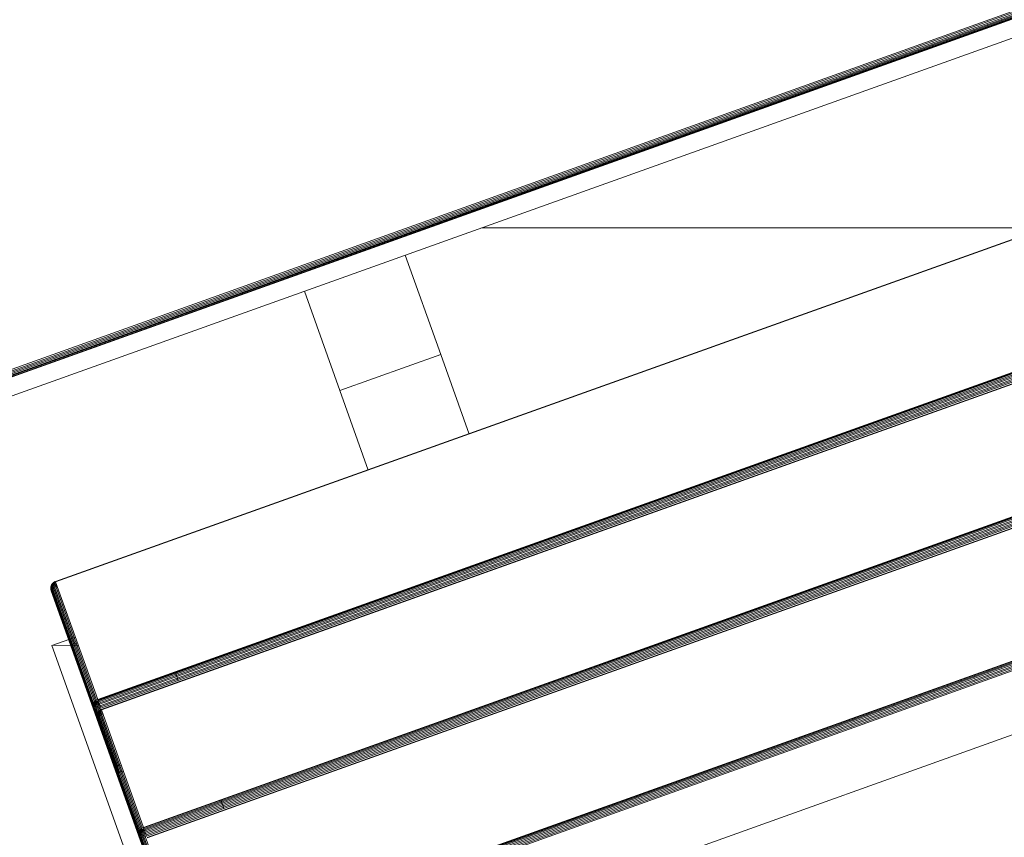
# Model space of a CAD drawing. Header units: millimetres. Extents: x -54833 to 17168, y -29122 to 68726.
# Tile 99 of 122: x -38616 to -38340, y 9313 to 9542. Entities that reach past the tile are written whole.
import ezdxf

# ---------------------------------------------------------------- set-up
doc = ezdxf.new("R2010")
doc.units = ezdxf.units.MM
for name, color, linetype, lineweight, true_color in [('Furniture-2', 7, 'Continuous', 9, 0xaaaaaa), ('Kohvikutool-1', 7, 'Continuous', 9, 0xaaaaaa), ('Surface Pattern-1', 7, 'Continuous', 9, 0x232323)]:
    doc.layers.add(name, color=color, linetype=linetype, lineweight=lineweight, true_color=true_color)

# ---------------------------------------------------------------- blocks, each defined once
blk = doc.blocks.new('MA_Kohvikultool - Kohvikutool_DWG-V96-1_ korruse plaan')
at = {"layer": 'Kohvikutool-1'}
for p, q in [((-388.49, 465), (-234.58, 465)), ((-234.58, 465), (-236.98, 458)), ((-236.98, 458), (-234.58, 465)), ((-234.58, 465), (-234.58, 458)), ((-165, 15), (-165, 465)), ((-348.73, 458), (-348.73, 22)), ((-331.82, 22), (-331.82, 458)), ((-331.46, 458), (-331.46, 22)), ((-331.08, 22), (-331.08, 458)), ((-330.68, 22), (-330.68, 458)), ((-330.29, 22), (-330.29, 458)), ((-329.93, 22), (-329.93, 458)), ((-329.64, 22), (-329.64, 458)), ((-329.41, 22), (-329.41, 458)), ((-329.25, 22), (-329.25, 458)), ((-310.67, 458.36), (-293.75, 458.36)), ((-310.63, 458.74), (-293.72, 458.74)), ((-293.65, 459.09), (-310.57, 459.09)), ((-293.57, 459.41), (-310.48, 459.41)), ((-293.46, 459.67), (-310.37, 459.67)), ((-293.33, 459.86), (-310.25, 459.86)), ((-293.21, 459.97), (-310.12, 459.97)), ((-275.02, 460), (-310, 460)), ((-310, 460), (-293.08, 460)), ((-294.28, 458), (-294.28, 22)), ((-294.19, 458), (-294.19, 22)), ((-293.75, 458.36), (-293.77, 458)), ((-293.77, 22), (-293.77, 458)), ((-293.41, 458), (-293.77, 458)), ((-293.72, 458.74), (-293.75, 458.36)), ((-293.4, 458.36), (-293.75, 458.36)), ((-293.65, 459.09), (-293.72, 458.74)), ((-293.37, 458.72), (-293.72, 458.74)), ((-293.57, 459.41), (-293.65, 459.09)), ((-293.3, 459.08), (-293.65, 459.09)), ((-293.46, 459.67), (-293.57, 459.41)), ((-293.22, 459.39), (-293.57, 459.41)), ((-293.33, 459.86), (-293.46, 459.67)), ((-293.11, 459.65), (-293.46, 459.67)), ((-293.4, 458.36), (-293.41, 458)), ((-293.41, 458), (-293.41, 22)), ((-293.03, 458), (-293.41, 458)), ((-293.37, 458.72), (-293.4, 458.36)), ((-293.4, 458.36), (-293.02, 458.34)), ((-293.3, 459.08), (-293.37, 458.72)), ((-292.98, 458.68), (-293.37, 458.72)), ((-293.21, 459.97), (-293.33, 459.86)), ((-292.99, 459.83), (-293.33, 459.86)), ((-293.22, 459.39), (-293.3, 459.08)), ((-292.92, 459.02), (-293.3, 459.08)), ((-293.11, 459.65), (-293.22, 459.39)), ((-292.84, 459.31), (-293.22, 459.39)), ((-293.08, 460), (-293.21, 459.97)), ((-292.86, 459.93), (-293.21, 459.97)), ((-292.99, 459.83), (-293.11, 459.65)), ((-292.74, 459.56), (-293.11, 459.65)), ((-293.08, 460), (-258.11, 460)), ((-292.74, 459.97), (-293.08, 460)), ((-293.02, 458.34), (-293.03, 458)), ((-293.03, 458), (-293.03, 22)), ((-292.63, 458), (-293.03, 458)), ((-293.02, 458.34), (-292.98, 458.68)), ((-293.02, 458.34), (-292.62, 458.3)), ((-292.86, 459.93), (-292.99, 459.83)), ((-292.62, 459.73), (-292.99, 459.83)), ((-292.98, 458.68), (-292.92, 459.02)), ((-292.59, 458.62), (-292.98, 458.68)), ((-292.92, 459.02), (-292.84, 459.31)), ((-292.53, 458.92), (-292.92, 459.02)), ((-292.86, 459.93), (-292.74, 459.97)), ((-292.51, 459.83), (-292.86, 459.93)), ((-292.84, 459.31), (-292.74, 459.56)), ((-292.46, 459.18), (-292.84, 459.31)), ((-292.39, 459.86), (-292.74, 459.97)), ((-292.74, 459.97), (-257.77, 459.97)), ((-292.74, 459.56), (-292.62, 459.73)), ((-292.37, 459.4), (-292.74, 459.56)), ((-292.62, 458.3), (-292.63, 458)), ((-292.63, 458), (-292.63, 22)), ((-292.24, 458), (-292.63, 458)), ((-292.62, 459.73), (-292.51, 459.83)), ((-292.26, 459.56), (-292.62, 459.73)), ((-292.62, 458.3), (-292.59, 458.62)), ((-292.62, 458.3), (-292.23, 458.26)), ((-292.59, 458.62), (-292.53, 458.92)), ((-292.2, 458.52), (-292.59, 458.62)), ((-292.53, 458.92), (-292.46, 459.18)), ((-292.16, 458.77), (-292.53, 458.92)), ((-292.51, 459.83), (-292.39, 459.86)), ((-292.16, 459.65), (-292.51, 459.83)), ((-292.46, 459.18), (-292.37, 459.4)), ((-292.1, 459), (-292.46, 459.18)), ((-292.05, 459.67), (-292.39, 459.86)), ((-292.39, 459.86), (-257.42, 459.86)), ((-292.37, 459.4), (-292.26, 459.56)), ((-292.02, 459.18), (-292.37, 459.4)), ((-292.26, 459.56), (-292.16, 459.65)), ((-291.93, 459.31), (-292.26, 459.56)), ((-292.23, 458.26), (-292.24, 458)), ((-292.24, 458), (-292.24, 22)), ((-291.88, 458), (-292.24, 458)), ((-292.23, 458.26), (-292.2, 458.52)), ((-292.23, 458.26), (-291.88, 458.2)), ((-292.2, 458.52), (-292.16, 458.77)), ((-291.86, 458.4), (-292.2, 458.52)), ((-292.05, 459.67), (-292.16, 459.65)), ((-291.84, 459.39), (-292.16, 459.65)), ((-292.16, 458.77), (-292.1, 459)), ((-291.82, 458.6), (-292.16, 458.77)), ((-292.1, 459), (-292.02, 459.18)), ((-291.77, 458.77), (-292.1, 459)), ((-291.75, 459.41), (-292.05, 459.67)), ((-292.05, 459.67), (-257.08, 459.67)), ((-292.02, 459.18), (-291.93, 459.31)), ((-291.71, 458.92), (-292.02, 459.18)), ((-291.93, 459.31), (-291.84, 459.39)), ((-291.65, 459.02), (-291.93, 459.31)), ((-291.88, 458.2), (-291.86, 458.4)), ((-291.88, 458.2), (-291.57, 458.27)), ((-291.58, 458.07), (-291.88, 458.2)), ((-291.88, 458.2), (-291.88, 458)), ((-291.88, 458), (-291.88, 22)), ((-291.59, 458), (-291.88, 458)), ((-291.86, 458.4), (-291.82, 458.6)), ((-291.57, 458.27), (-291.86, 458.4)), ((-291.55, 458.4), (-291.86, 458.4)), ((-291.75, 459.41), (-291.84, 459.39)), ((-291.58, 459.08), (-291.84, 459.39)), ((-291.82, 458.6), (-291.77, 458.77)), ((-291.55, 458.4), (-291.82, 458.6)), ((-291.51, 458.52), (-291.82, 458.6)), ((-291.77, 458.77), (-291.71, 458.92)), ((-291.51, 458.52), (-291.77, 458.77)), ((-291.47, 458.62), (-291.77, 458.77)), ((-291.51, 459.09), (-291.75, 459.41)), ((-291.75, 459.41), (-256.78, 459.41)), ((-291.71, 458.92), (-291.65, 459.02)), ((-291.47, 458.62), (-291.71, 458.92)), ((-291.43, 458.68), (-291.71, 458.92)), ((-291.65, 459.02), (-291.58, 459.08)), ((-291.43, 458.68), (-291.65, 459.02)), ((-291.38, 458.72), (-291.65, 459.02)), ((-291.59, 458), (-291.59, 22)), ((-291.59, 458), (-291.36, 458)), ((-291.51, 459.09), (-291.58, 459.08)), ((-291.58, 459.08), (-291.38, 458.72)), ((-291.36, 458.73), (-291.58, 459.08)), ((-291.33, 458.74), (-291.51, 459.09)), ((-291.51, 459.09), (-256.54, 459.09)), ((-291.36, 458.73), (-291.23, 458.36)), ((-291.36, 22), (-291.36, 458)), ((-291.2, 458), (-291.36, 458)), ((-291.33, 458.74), (-256.36, 458.74)), ((-291.25, 458.36), (-291.2, 458)), ((-291.23, 458.36), (-256.26, 458.36)), ((-291.2, 22), (-291.2, 458)), ((-291.2, 458), (-256.23, 458)), ((-258.11, 460), (-275.02, 460)), ((-274.9, 459.97), (-275.02, 460)), ((-257.99, 459.97), (-274.9, 459.97)), ((-274.77, 459.86), (-274.9, 459.97)), ((-257.86, 459.86), (-274.77, 459.86)), ((-274.65, 459.67), (-274.77, 459.86)), ((-257.74, 459.67), (-274.65, 459.67)), ((-274.54, 459.41), (-274.65, 459.67)), ((-257.63, 459.41), (-274.54, 459.41)), ((-274.45, 459.09), (-274.54, 459.41)), ((-257.54, 459.09), (-274.45, 459.09)), ((-274.39, 458.74), (-274.45, 459.09)), ((-257.47, 458.74), (-274.39, 458.74)), ((-274.35, 458.36), (-274.39, 458.74)), ((-257.44, 458.36), (-274.35, 458.36)), ((-274.34, 458), (-274.35, 458.36)), ((-272.63, 458), (-272.62, 458.36)), ((-272.62, 458.36), (-272.58, 458.74)), ((-272.62, 458.36), (-255.7, 458.36)), ((-272.58, 458.74), (-272.52, 459.09)), ((-272.58, 458.74), (-255.67, 458.74)), ((-272.52, 459.09), (-272.43, 459.41)), ((-272.52, 459.09), (-255.6, 459.09)), ((-272.43, 459.41), (-272.32, 459.67)), ((-272.43, 459.41), (-255.52, 459.41)), ((-272.32, 459.67), (-272.2, 459.86)), ((-272.32, 459.67), (-255.41, 459.67)), ((-272.2, 459.86), (-272.07, 459.97)), ((-272.2, 459.86), (-255.28, 459.86)), ((-272.07, 459.97), (-271.95, 460)), ((-272.07, 459.97), (-255.16, 459.97)), ((-236.98, 460), (-271.95, 460)), ((-271.95, 460), (-255.03, 460)), ((-257.77, 459.97), (-258.11, 460)), ((-257.99, 459.97), (-258.11, 460)), ((-257.65, 459.93), (-257.99, 459.97)), ((-257.86, 459.86), (-257.99, 459.97)), ((-257.52, 459.83), (-257.86, 459.86)), ((-257.74, 459.67), (-257.86, 459.86)), ((-257.42, 459.86), (-257.77, 459.97)), ((-257.65, 459.93), (-257.77, 459.97)), ((-257.4, 459.65), (-257.74, 459.67)), ((-257.63, 459.41), (-257.74, 459.67)), ((-257.52, 459.83), (-257.65, 459.93)), ((-257.65, 459.93), (-257.3, 459.83)), ((-257.29, 459.39), (-257.63, 459.41)), ((-257.54, 459.09), (-257.63, 459.41)), ((-257.21, 459.08), (-257.54, 459.09)), ((-257.47, 458.74), (-257.54, 459.09)), ((-257.18, 459.73), (-257.52, 459.83)), ((-257.4, 459.65), (-257.52, 459.83)), ((-257.14, 458.72), (-257.47, 458.74)), ((-257.44, 458.36), (-257.47, 458.74)), ((-257.11, 458.36), (-257.44, 458.36)), ((-257.43, 458), (-257.44, 458.36)), ((-257.08, 459.67), (-257.42, 459.86)), ((-257.3, 459.83), (-257.42, 459.86)), ((-257.07, 459.56), (-257.4, 459.65)), ((-257.29, 459.39), (-257.4, 459.65)), ((-257.3, 459.83), (-257.18, 459.73)), ((-257.3, 459.83), (-256.98, 459.65)), ((-256.97, 459.31), (-257.29, 459.39)), ((-257.21, 459.08), (-257.29, 459.39)), ((-256.89, 459.02), (-257.21, 459.08)), ((-257.14, 458.72), (-257.21, 459.08)), ((-256.87, 459.56), (-257.18, 459.73)), ((-257.18, 459.73), (-257.07, 459.56)), ((-256.83, 458.68), (-257.14, 458.72)), ((-257.11, 458.36), (-257.14, 458.72)), ((-256.79, 458.34), (-257.11, 458.36)), ((-257.11, 458.36), (-257.1, 458)), ((-256.78, 459.41), (-257.08, 459.67)), ((-256.98, 459.65), (-257.08, 459.67)), ((-257.07, 459.56), (-256.97, 459.31)), ((-256.77, 459.4), (-257.07, 459.56)), ((-256.98, 459.65), (-256.87, 459.56)), ((-256.98, 459.65), (-256.69, 459.39)), ((-256.68, 459.18), (-256.97, 459.31)), ((-256.97, 459.31), (-256.89, 459.02)), ((-256.89, 459.02), (-256.83, 458.68)), ((-256.6, 458.92), (-256.89, 459.02)), ((-256.6, 459.31), (-256.87, 459.56)), ((-256.87, 459.56), (-256.77, 459.4)), ((-256.55, 458.62), (-256.83, 458.68)), ((-256.83, 458.68), (-256.79, 458.34)), ((-256.52, 458.3), (-256.79, 458.34)), ((-256.79, 458.34), (-256.78, 458)), ((-256.54, 459.09), (-256.78, 459.41)), ((-256.69, 459.39), (-256.78, 459.41)), ((-256.52, 459.18), (-256.77, 459.4)), ((-256.77, 459.4), (-256.68, 459.18)), ((-256.69, 459.39), (-256.6, 459.31)), ((-256.69, 459.39), (-256.47, 459.08)), ((-256.44, 459), (-256.68, 459.18)), ((-256.68, 459.18), (-256.6, 458.92)), ((-256.6, 459.31), (-256.52, 459.18)), ((-256.4, 459.02), (-256.6, 459.31)), ((-256.38, 458.77), (-256.6, 458.92)), ((-256.6, 458.92), (-256.55, 458.62)), ((-256.33, 458.52), (-256.55, 458.62)), ((-256.55, 458.62), (-256.52, 458.3)), ((-256.36, 458.74), (-256.54, 459.09)), ((-256.47, 459.08), (-256.54, 459.09)), ((-256.52, 459.18), (-256.44, 459)), ((-256.33, 458.92), (-256.52, 459.18)), ((-256.31, 458.26), (-256.52, 458.3)), ((-256.47, 459.08), (-256.4, 459.02)), ((-256.47, 459.08), (-256.27, 458.68)), ((-256.34, 458.73), (-256.47, 459.08)), ((-256.44, 459), (-256.38, 458.77)), ((-256.27, 458.77), (-256.44, 459)), ((-256.27, 458.68), (-256.4, 459.02)), ((-256.4, 459.02), (-256.33, 458.92)), ((-256.23, 458.62), (-256.4, 459.02)), ((-256.38, 458.77), (-256.33, 458.52)), ((-256.22, 458.6), (-256.38, 458.77)), ((-256.26, 458.36), (-256.36, 458.74)), ((-256.23, 458.62), (-256.33, 458.92)), ((-256.33, 458.92), (-256.27, 458.77)), ((-256.18, 458.52), (-256.33, 458.92)), ((-256.33, 458.52), (-256.31, 458.26)), ((-256.19, 458.4), (-256.33, 458.52)), ((-256.17, 458.2), (-256.31, 458.26)), ((-256.31, 458.26), (-256.3, 458)), ((-256.18, 458.52), (-256.27, 458.77)), ((-256.27, 458.77), (-256.22, 458.6)), ((-256.15, 458.4), (-256.27, 458.77)), ((-256.23, 458), (-256.26, 458.36)), ((-256.23, 458), (-256.14, 458.03)), ((-256.23, 458), (-256.23, 22)), ((-256.15, 458.4), (-256.22, 458.6)), ((-256.22, 458.6), (-256.19, 458.4)), ((-256.13, 458.27), (-256.22, 458.6)), ((-256.13, 458.27), (-256.19, 458.4)), ((-256.19, 458.4), (-256.17, 458.2)), ((-256.12, 458.13), (-256.19, 458.4)), ((-256.12, 458.13), (-256.17, 458.2)), ((-256.17, 458.2), (-256.16, 458)), ((-256.16, 458), (-256.12, 458.13)), ((-256.14, 458.03), (-256.11, 458)), ((-256.14, 458), (-256.14, 22)), ((-255.7, 458.36), (-255.72, 458)), ((-255.72, 22), (-255.72, 458)), ((-255.36, 458), (-255.72, 458)), ((-255.67, 458.74), (-255.7, 458.36)), ((-255.35, 458.36), (-255.7, 458.36)), ((-255.6, 459.09), (-255.67, 458.74)), ((-255.32, 458.72), (-255.67, 458.74)), ((-255.52, 459.41), (-255.6, 459.09)), ((-255.25, 459.08), (-255.6, 459.09)), ((-255.41, 459.67), (-255.52, 459.41)), ((-255.17, 459.39), (-255.52, 459.41)), ((-255.28, 459.86), (-255.41, 459.67)), ((-255.06, 459.65), (-255.41, 459.67)), ((-255.36, 458), (-255.35, 458.36)), ((-254.98, 458), (-255.36, 458)), ((-255.36, 458), (-255.36, 22)), ((-255.32, 458.72), (-255.35, 458.36)), ((-255.35, 458.36), (-254.97, 458.34)), ((-255.25, 459.08), (-255.32, 458.72)), ((-254.93, 458.68), (-255.32, 458.72)), ((-255.16, 459.97), (-255.28, 459.86)), ((-254.94, 459.83), (-255.28, 459.86)), ((-255.17, 459.39), (-255.25, 459.08)), ((-254.87, 459.02), (-255.25, 459.08)), ((-255.06, 459.65), (-255.17, 459.39)), ((-254.79, 459.31), (-255.17, 459.39)), ((-255.03, 460), (-255.16, 459.97)), ((-254.81, 459.93), (-255.16, 459.97)), ((-254.94, 459.83), (-255.06, 459.65)), ((-254.69, 459.56), (-255.06, 459.65)), ((-255.03, 460), (-220.06, 460)), ((-254.69, 459.97), (-255.03, 460)), ((-254.98, 458), (-254.97, 458.34)), ((-254.98, 458), (-254.98, 22)), ((-254.58, 458), (-254.98, 458)), ((-254.97, 458.34), (-254.93, 458.68)), ((-254.97, 458.34), (-254.57, 458.3)), ((-254.81, 459.93), (-254.94, 459.83)), ((-254.57, 459.73), (-254.94, 459.83)), ((-254.93, 458.68), (-254.87, 459.02)), ((-254.54, 458.62), (-254.93, 458.68)), ((-254.87, 459.02), (-254.79, 459.31)), ((-254.48, 458.92), (-254.87, 459.02)), ((-254.81, 459.93), (-254.69, 459.97)), ((-254.46, 459.83), (-254.81, 459.93)), ((-254.79, 459.31), (-254.69, 459.56)), ((-254.41, 459.18), (-254.79, 459.31)), ((-254.34, 459.86), (-254.69, 459.97)), ((-254.69, 459.97), (-219.72, 459.97)), ((-254.69, 459.56), (-254.57, 459.73)), ((-254.32, 459.4), (-254.69, 459.56)), ((-254.58, 458), (-254.57, 458.3)), ((-254.19, 458), (-254.58, 458)), ((-254.58, 458), (-254.58, 22)), ((-254.57, 459.73), (-254.46, 459.83)), ((-254.21, 459.56), (-254.57, 459.73)), ((-254.57, 458.3), (-254.54, 458.62)), ((-254.57, 458.3), (-254.18, 458.26)), ((-254.54, 458.62), (-254.48, 458.92)), ((-254.15, 458.52), (-254.54, 458.62)), ((-254.48, 458.92), (-254.41, 459.18)), ((-254.11, 458.77), (-254.48, 458.92)), ((-254.46, 459.83), (-254.34, 459.86)), ((-254.11, 459.65), (-254.46, 459.83)), ((-254.41, 459.18), (-254.32, 459.4)), ((-254.05, 459), (-254.41, 459.18)), ((-254, 459.67), (-254.34, 459.86)), ((-254.34, 459.86), (-219.37, 459.86)), ((-254.32, 459.4), (-254.21, 459.56)), ((-253.97, 459.18), (-254.32, 459.4)), ((-254.21, 459.56), (-254.11, 459.65)), ((-253.88, 459.31), (-254.21, 459.56)), ((-254.19, 458), (-254.18, 458.26)), ((-253.83, 458), (-254.19, 458)), ((-254.19, 458), (-254.19, 22)), ((-254.18, 458.26), (-254.15, 458.52)), ((-254.18, 458.26), (-253.83, 458.2)), ((-254.15, 458.52), (-254.11, 458.77)), ((-253.81, 458.4), (-254.15, 458.52)), ((-254.11, 459.65), (-254, 459.67)), ((-253.79, 459.39), (-254.11, 459.65)), ((-254.11, 458.77), (-254.05, 459)), ((-253.77, 458.6), (-254.11, 458.77)), ((-254.05, 459), (-253.97, 459.18)), ((-253.72, 458.77), (-254.05, 459)), ((-253.7, 459.41), (-254, 459.67)), ((-254, 459.67), (-219.03, 459.67)), ((-253.97, 459.18), (-253.88, 459.31)), ((-253.66, 458.92), (-253.97, 459.18)), ((-253.88, 459.31), (-253.79, 459.39)), ((-253.6, 459.02), (-253.88, 459.31)), ((-253.83, 458.2), (-253.81, 458.4)), ((-253.83, 458.2), (-253.52, 458.27)), ((-253.83, 458), (-253.83, 458.2)), ((-253.54, 458), (-253.83, 458.2)), ((-253.83, 22), (-253.83, 458)), ((-253.54, 458), (-253.83, 458)), ((-253.81, 458.4), (-253.77, 458.6)), ((-253.52, 458.27), (-253.81, 458.4)), ((-253.5, 458.4), (-253.81, 458.4)), ((-253.79, 459.39), (-253.7, 459.41)), ((-253.53, 459.08), (-253.79, 459.39)), ((-253.77, 458.6), (-253.72, 458.77)), ((-253.5, 458.4), (-253.77, 458.6)), ((-253.46, 458.52), (-253.77, 458.6)), ((-253.72, 458.77), (-253.66, 458.92)), ((-253.46, 458.52), (-253.72, 458.77)), ((-253.42, 458.62), (-253.72, 458.77)), ((-253.46, 459.09), (-253.7, 459.41)), ((-253.7, 459.41), (-218.73, 459.41)), ((-253.66, 458.92), (-253.6, 459.02)), ((-253.42, 458.62), (-253.66, 458.92)), ((-253.38, 458.68), (-253.66, 458.92)), ((-253.6, 459.02), (-253.53, 459.08)), ((-253.38, 458.68), (-253.6, 459.02)), ((-253.33, 458.72), (-253.6, 459.02)), ((-253.31, 458), (-253.54, 458)), ((-253.54, 458), (-253.54, 22)), ((-253.53, 459.08), (-253.46, 459.09)), ((-253.33, 458.72), (-253.53, 459.08)), ((-253.28, 458.74), (-253.53, 459.08)), ((-253.28, 458.74), (-253.46, 459.09)), ((-253.46, 459.09), (-218.49, 459.09)), ((-253.18, 458.36), (-253.31, 458.73)), ((-253.31, 22), (-253.31, 458)), ((-253.15, 458), (-253.31, 458)), ((-253.28, 458.74), (-218.31, 458.74)), ((-253.2, 458.36), (-253.15, 458)), ((-253.18, 458.36), (-218.21, 458.36)), ((-253.15, 22), (-253.15, 458)), ((-253.15, 458), (-218.18, 458)), ((-220.06, 460), (-236.98, 460)), ((-236.85, 459.97), (-236.98, 460)), ((-236.72, 459.86), (-236.85, 459.97)), ((-236.85, 459.97), (-219.94, 459.97)), ((-236.72, 459.86), (-219.81, 459.86)), ((-236.6, 459.67), (-236.72, 459.86)), ((-236.6, 459.67), (-219.69, 459.67)), ((-236.49, 459.41), (-236.6, 459.67)), ((-236.49, 459.41), (-219.58, 459.41)), ((-236.4, 459.09), (-219.49, 459.09)), ((-236.34, 458.74), (-236.4, 459.09)), ((-236.34, 458.74), (-219.42, 458.74)), ((-236.3, 458.36), (-236.34, 458.74)), ((-219.39, 458.36), (-236.3, 458.36)), ((-236.29, 458), (-236.3, 458.36)), ((-219.72, 459.97), (-220.06, 460)), ((-219.94, 459.97), (-220.06, 460)), ((-219.81, 459.86), (-219.94, 459.97)), ((-219.94, 459.97), (-219.6, 459.93)), ((-219.69, 459.67), (-219.81, 459.86)), ((-219.81, 459.86), (-219.47, 459.83)), ((-219.37, 459.86), (-219.72, 459.97)), ((-219.72, 459.97), (-219.6, 459.93)), ((-219.58, 459.41), (-219.69, 459.67)), ((-219.69, 459.67), (-219.35, 459.65)), ((-219.47, 459.83), (-219.6, 459.93)), ((-219.6, 459.93), (-219.25, 459.83)), ((-219.49, 459.09), (-219.58, 459.41)), ((-219.58, 459.41), (-219.24, 459.39)), ((-219.42, 458.74), (-219.49, 459.09)), ((-219.49, 459.09), (-219.16, 459.08)), ((-219.13, 459.73), (-219.47, 459.83)), ((-219.35, 459.65), (-219.47, 459.83)), ((-219.39, 458.36), (-219.42, 458.74)), ((-219.42, 458.74), (-219.09, 458.72)), ((-219.39, 458.36), (-219.06, 458.36)), ((-219.38, 458), (-219.39, 458.36)), ((-219.03, 459.67), (-219.37, 459.86)), ((-219.37, 459.86), (-219.25, 459.83)), ((-219.02, 459.56), (-219.35, 459.65)), ((-219.24, 459.39), (-219.35, 459.65)), ((-219.25, 459.83), (-219.13, 459.73)), ((-219.25, 459.83), (-218.93, 459.65)), ((-218.92, 459.31), (-219.24, 459.39)), ((-219.16, 459.08), (-219.24, 459.39)), ((-218.84, 459.02), (-219.16, 459.08)), ((-219.09, 458.72), (-219.16, 459.08)), ((-218.82, 459.56), (-219.13, 459.73)), ((-219.13, 459.73), (-219.02, 459.56)), ((-218.78, 458.68), (-219.09, 458.72)), ((-219.06, 458.36), (-219.09, 458.72)), ((-218.74, 458.34), (-219.06, 458.36)), ((-219.06, 458.36), (-219.05, 458)), ((-218.73, 459.41), (-219.03, 459.67)), ((-219.03, 459.67), (-218.93, 459.65)), ((-219.02, 459.56), (-218.92, 459.31)), ((-218.72, 459.4), (-219.02, 459.56)), ((-218.93, 459.65), (-218.82, 459.56)), ((-218.93, 459.65), (-218.64, 459.39)), ((-218.63, 459.18), (-218.92, 459.31)), ((-218.92, 459.31), (-218.84, 459.02)), ((-218.84, 459.02), (-218.78, 458.68)), ((-218.55, 458.92), (-218.84, 459.02)), ((-218.55, 459.31), (-218.82, 459.56)), ((-218.82, 459.56), (-218.72, 459.4)), ((-218.5, 458.62), (-218.78, 458.68)), ((-218.78, 458.68), (-218.74, 458.34)), ((-218.47, 458.3), (-218.74, 458.34)), ((-218.73, 458), (-218.74, 458.34)), ((-218.49, 459.09), (-218.73, 459.41)), ((-218.73, 459.41), (-218.64, 459.39)), ((-218.47, 459.18), (-218.72, 459.4)), ((-218.72, 459.4), (-218.63, 459.18)), ((-218.64, 459.39), (-218.55, 459.31)), ((-218.64, 459.39), (-218.42, 459.08)), ((-218.39, 459), (-218.63, 459.18)), ((-218.63, 459.18), (-218.55, 458.92)), ((-218.55, 459.31), (-218.47, 459.18)), ((-218.35, 459.02), (-218.55, 459.31)), ((-218.33, 458.77), (-218.55, 458.92)), ((-218.55, 458.92), (-218.5, 458.62)), ((-218.28, 458.52), (-218.5, 458.62)), ((-218.5, 458.62), (-218.47, 458.3)), ((-218.31, 458.74), (-218.49, 459.09)), ((-218.49, 459.09), (-218.42, 459.08)), ((-218.47, 459.18), (-218.39, 459)), ((-218.28, 458.92), (-218.47, 459.18)), ((-218.26, 458.26), (-218.47, 458.3)), ((-218.42, 459.08), (-218.35, 459.02)), ((-218.42, 459.08), (-218.22, 458.68)), ((-218.31, 458.74), (-218.42, 459.08)), ((-218.39, 459), (-218.33, 458.77)), ((-218.22, 458.77), (-218.39, 459)), ((-218.22, 458.68), (-218.35, 459.02)), ((-218.35, 459.02), (-218.28, 458.92)), ((-218.18, 458.62), (-218.35, 459.02)), ((-218.33, 458.77), (-218.28, 458.52)), ((-218.17, 458.6), (-218.33, 458.77)), ((-218.21, 458.36), (-218.31, 458.74)), ((-218.18, 458.62), (-218.28, 458.92)), ((-218.28, 458.92), (-218.22, 458.77)), ((-218.14, 458.52), (-218.28, 458.92)), ((-218.28, 458.52), (-218.26, 458.26)), ((-218.14, 458.4), (-218.28, 458.52)), ((-218.12, 458.2), (-218.26, 458.26)), ((-218.25, 458), (-218.26, 458.26)), ((-218.14, 458.52), (-218.22, 458.77)), ((-218.22, 458.77), (-218.17, 458.6)), ((-218.1, 458.4), (-218.22, 458.77)), ((-218.18, 458), (-218.21, 458.36)), ((-218.09, 458.03), (-218.18, 458)), ((-218.18, 458), (-218.18, 22)), ((-218.1, 458.4), (-218.17, 458.6)), ((-218.17, 458.6), (-218.14, 458.4)), ((-218.08, 458.27), (-218.17, 458.6)), ((-218.08, 458.27), (-218.14, 458.4)), ((-218.14, 458.4), (-218.12, 458.2)), ((-218.07, 458.13), (-218.14, 458.4)), ((-218.12, 458.2), (-218.07, 458.13)), ((-218.06, 458.07), (-218.12, 458.2)), ((-218.11, 458), (-218.12, 458.2)), ((-218.09, 458), (-218.09, 22)), ((-159.97, 458), (-159.97, 22)), ((-159.86, 458), (-159.86, 22)), ((-159.67, 458), (-159.67, 22)), ((-159.41, 458), (-159.41, 22)), ((-159.09, 458), (-159.09, 22)), ((-158.74, 22), (-158.74, 458)), ((-158.36, 458), (-158.36, 22)), ((-158, 22), (-158, 458)), ((-291.2, 435), (-293.77, 435)), ((-253.15, 435), (-255.72, 435)), ((-194.5, 365), (-218.18, 365)), ((-194.5, 335), (-194.5, 365)), ((-194.5, 365), (-165, 365)), ((-194.5, 335), (-194.5, 365)), ((-218.18, 335), (-194.5, 335)), ((-165, 335), (-194.5, 335))]:
    blk.add_line(p, q, dxfattribs=at)
blk = doc.blocks.new('MA_Kohvikultool - MA_Kohvikultool-V97-1_ korruse plaan')
blk.add_blockref('MA_Kohvikultool - Kohvikutool_DWG-V96-1_ korruse plaan', (111.57, -216.07))

msp = doc.modelspace()

# ---------------------------------------------------------------- hatches: boundary and pattern name
at = {"layer": 'Surface Pattern-1'}
h = msp.add_hatch(dxfattribs=at)
h.set_pattern_fill('FP_32', color=256, style=0, pattern_type=2)
h.set_pattern_definition([(270, (-41243.1, 7083), (600, 4e-14), []), (0, (-41243.1, 7083), (0, 600), [])])
h.paths.add_polyline_path([(-38793.29, 7685.8), (-37024.9, 11222.34), (-41583.52, 14657.51), (-42590, 14657.51), (-42590, 9948.51), (-40511.02, 9948.51), (-38798.43, 7692.57)])
h.paths.add_polyline_path([(-38545.68, 9194.95), (-38605.77, 9366.85), (-38600.42, 9368.77), (-38604.27, 9384.91), (-38518.41, 9415.62), (-38536.29, 9465.61), (-38630.45, 9431.93), (-38626.86, 9421.88), (-38655.1, 9411.77), (-38813.7, 9855.63), (-38785.61, 9865.68), (-38782.02, 9855.63), (-38358.32, 10007.2), (-38361.91, 10017.25), (-38333.66, 10027.35), (-38176.1, 9583.13), (-38203.15, 9573.45), (-38206.74, 9583.5), (-38300.9, 9549.81), (-38283.02, 9499.83), (-38195.42, 9531.06), (-38189.9, 9515.62), (-38183.31, 9517.98), (-38123.21, 9346.08), (-38544.66, 9195.32)])
h.paths.add_polyline_path([(-38530.38, 9241.26), (-38163.33, 9373.07), (-38173.11, 9400.4), (-38540.32, 9269.04), (-38531.4, 9244.11)])
h.paths.add_polyline_path([(-38490.16, 9425.73), (-38312.04, 9491.89), (-38329.15, 9539.71), (-38508.05, 9475.71), (-38490.21, 9425.84)])
h.paths.add_polyline_path([(-38639.66, 9546.75), (-38272.45, 9678.11), (-38274.16, 9682.88), (-38641.37, 9551.52)])
h.paths.add_polyline_path([(-38677.13, 9651.5), (-38309.92, 9782.86), (-38311.63, 9787.63), (-38678.84, 9656.27)])
h.paths.add_polyline_path([(-38714.61, 9756.25), (-38347.4, 9887.61), (-38351.2, 9891.63), (-38716.31, 9761.02)])
h.paths.add_polyline_path([(-39881.29, 9798.3), (-40031.09, 10222.64), (-39860.96, 10282.1), (-39859.04, 10276.75), (-39842.9, 10280.6), (-39812.19, 10194.74), (-39762.2, 10212.62), (-39795.89, 10306.78), (-39805.93, 10303.19), (-39816.04, 10331.43), (-39372.18, 10490.03), (-39362.14, 10461.95), (-39372.18, 10458.35), (-39220.61, 10034.65), (-39210.56, 10038.24), (-39200.46, 10009.99), (-39644.32, 9851.4), (-39654.36, 9879.48), (-39644.32, 9883.08), (-39678, 9977.23), (-39727.98, 9959.35), (-39696.75, 9871.75), (-39712.19, 9866.23), (-39709.83, 9859.64), (-39879.93, 9798.79)])
h.paths.add_polyline_path([(-39855.19, 9839.5), (-39827.41, 9849.44), (-39958.78, 10216.65), (-39986.55, 10206.71), (-39855.58, 9840.6)])
h.paths.add_polyline_path([(-39040.93, 9906.73), (-39347.19, 10753.02), (-38503.73, 11060.6), (-38195.4, 10215.06), (-39039.74, 9907.16)])
h.paths.add_polyline_path([(-39549.7, 9948.78), (-39544.93, 9950.49), (-39676.29, 10317.7), (-39680.31, 10313.89), (-39555.12, 9963.94)])
h.paths.add_polyline_path([(-38961.96, 9967.46), (-38956.67, 9969.38), (-39095.43, 10349.87), (-39100.71, 10347.95), (-39010.39, 10100.28)])
h.paths.add_polyline_path([(-39444.95, 9986.26), (-39440.18, 9987.96), (-39571.54, 10355.17), (-39576.31, 10353.47), (-39468.32, 10051.58)])
h.paths.add_polyline_path([(-39738.09, 9987.6), (-39688.1, 10005.48), (-39752.1, 10184.38), (-39802, 10166.25), (-39740.93, 9995.54)])
h.paths.add_polyline_path([(-38867.42, 10001.93), (-38862.14, 10003.86), (-39000.89, 10384.35), (-39006.17, 10382.42), (-38870.15, 10009.41)])
h.paths.add_polyline_path([(-39340.2, 10023.73), (-39336.19, 10027.54), (-39466.79, 10392.65), (-39471.57, 10390.94), (-39341.57, 10027.54)])
h.paths.add_polyline_path([(-38772.89, 10036.4), (-38767.6, 10038.33), (-38906.35, 10418.82), (-38911.64, 10416.89), (-38796.18, 10100.28)])
h.paths.add_polyline_path([(-38678.35, 10070.88), (-38673.07, 10072.8), (-38811.82, 10453.3), (-38817.1, 10451.37), (-38681.08, 10078.36)])
h.paths.add_polyline_path([(-38583.82, 10105.35), (-38578.53, 10107.28), (-38717.28, 10487.77), (-38722.57, 10485.84), (-38586.55, 10112.83)])
h.paths.add_polyline_path([(-38489.28, 10139.83), (-38484, 10141.75), (-38622.75, 10522.24), (-38628.03, 10520.32), (-38492.01, 10147.31)])
h.paths.add_polyline_path([(-38394.75, 10174.3), (-38389.46, 10176.23), (-38528.21, 10556.72), (-38533.5, 10554.79), (-38397.47, 10181.78)])
h.paths.add_polyline_path([(-38300.21, 10208.77), (-38233.86, 10232.97), (-38374.74, 10612.68), (-38438.96, 10589.26), (-38302.5, 10215.06)])
h.paths.add_polyline_path([(-38127.08, 10354.22), (-38137.18, 10382.47), (-38127.13, 10386.06), (-38278.7, 10809.77), (-38288.75, 10806.18), (-38298.86, 10834.42), (-37855, 10993.02), (-37844.95, 10964.93), (-37855, 10961.34), (-37821.32, 10867.18), (-37771.33, 10885.07), (-37802.57, 10972.66), (-37787.13, 10978.19), (-37789.48, 10984.78), (-37617.58, 11044.87), (-37468.22, 10621.78), (-37638.46, 10562.61), (-37640.27, 10567.66), (-37656.41, 10563.82), (-37687.12, 10649.67), (-37737.11, 10631.79), (-37703.43, 10537.64), (-37693.38, 10541.23), (-37683.28, 10512.98), (-38108.99, 10360.69)])
h.paths.add_polyline_path([(-39110.99, 10376.13), (-39105.7, 10378.06), (-39244.46, 10758.55), (-39249.67, 10756.42), (-39130.03, 10428.35)])
h.paths.add_polyline_path([(-39016.45, 10410.61), (-39011.17, 10412.53), (-39149.92, 10793.02), (-39155.2, 10791.1), (-39022.92, 10428.35)])
h.paths.add_polyline_path([(-38921.92, 10445.08), (-38916.63, 10447.01), (-39055.38, 10827.5), (-39060.67, 10825.57), (-38928.44, 10462.96)])
h.paths.add_polyline_path([(-38032.52, 10451.77), (-38027.75, 10453.48), (-38159.11, 10820.69), (-38163.13, 10816.88), (-38037.94, 10466.93)])
h.paths.add_polyline_path([(-38827.38, 10479.55), (-38822.1, 10481.48), (-38960.85, 10861.97), (-38966.13, 10860.04), (-38831.46, 10490.74)])
h.paths.add_polyline_path([(-37927.77, 10489.24), (-37923, 10490.95), (-38054.36, 10858.16), (-38059.13, 10856.46), (-37933.19, 10504.4)])
h.paths.add_polyline_path([(-38732.85, 10514.03), (-38727.56, 10515.95), (-38866.31, 10896.44), (-38871.6, 10894.52), (-38748.16, 10556.02)])
h.paths.add_polyline_path([(-37823.02, 10526.72), (-37819, 10530.52), (-37949.61, 10895.63), (-37954.38, 10893.93), (-37824.38, 10530.52)])
h.paths.add_polyline_path([(-38638.31, 10548.5), (-38633.03, 10550.43), (-38771.78, 10930.92), (-38777.06, 10928.99), (-38641.05, 10556.02)])
h.paths.add_polyline_path([(-38543.78, 10582.97), (-38538.49, 10584.9), (-38677.24, 10965.39), (-38682.53, 10963.46), (-38560.93, 10630.02)])
h.paths.add_polyline_path([(-38449.24, 10617.45), (-38382.89, 10641.64), (-38521.64, 11022.13), (-38587.99, 10997.94), (-38453.82, 10630.02)])
h.paths.add_polyline_path([(-37540.54, 10627.77), (-37512.76, 10637.7), (-37644.57, 11004.76), (-37671.9, 10994.98), (-37543.73, 10636.68)])
h.paths.add_polyline_path([(-37747.22, 10660.04), (-37697.32, 10678.17), (-37763.39, 10856.04), (-37811.21, 10838.94), (-37750.77, 10669.97)])
h.paths.add_polyline_path([(-42189.74, 10896.58), (-42493.57, 11228.53), (-42359.78, 11349.3), (-42356.39, 11345.62), (-42344.21, 11356.75), (-42279.86, 11289.7), (-42242.18, 11324.48), (-42310.01, 11397.96), (-42320.25, 11388.51), (-42340.59, 11410.56), (-41989.45, 11734.67), (-41969.1, 11712.62), (-41979.33, 11703.17), (-41674.12, 11372.5), (-41663.89, 11381.95), (-41643.54, 11359.9), (-41994.69, 11035.79), (-42015.03, 11057.84), (-42004.8, 11067.29), (-42074.32, 11139.2), (-42110.06, 11103.06), (-42049.9, 11035.18), (-42059.17, 11023.6), (-42057.41, 11018.73), (-42189.21, 10897.07)])
h.paths.add_polyline_path([(-39158.09, 10928.96), (-39316.85, 11372.75), (-39288.6, 11382.86), (-39285.01, 11372.81), (-39190.85, 11406.49), (-39208.73, 11456.48), (-39296.33, 11425.24), (-39301.85, 11440.69), (-39308.45, 11438.33), (-39368.54, 11610.23), (-38945.44, 11759.59), (-38885.98, 11589.45), (-38891.33, 11587.54), (-38887.49, 11571.4), (-38973.34, 11540.69), (-38955.46, 11490.7), (-38861.3, 11524.38), (-38864.9, 11534.43), (-38836.65, 11544.53), (-38678.06, 11100.68), (-38706.14, 11090.63), (-38709.73, 11100.68), (-39133.44, 10949.11), (-39129.84, 10939.06), (-39158.01, 10928.99)])
h.paths.add_polyline_path([(-42181.83, 10944.71), (-42160.16, 10964.72), (-42426.24, 11249.85), (-42446.1, 11231.02), (-42182.36, 10945.28)])
h.paths.add_polyline_path([(-39142.65, 11063.93), (-38775.44, 11195.29), (-38777.15, 11200.06), (-39144.36, 11068.7)])
h.paths.add_polyline_path([(-42131.98, 11126.81), (-42092.97, 11162.81), (-42221.84, 11302.43), (-42259.27, 11264.72), (-42133.12, 11128.04)])
h.paths.add_polyline_path([(-41943.42, 11164.76), (-41939.7, 11168.2), (-42204.21, 11454.79), (-42207.94, 11451.35), (-41949.93, 11171.81)])
h.paths.add_polyline_path([(-39180.12, 11168.68), (-38812.91, 11300.04), (-38814.62, 11304.81), (-39181.83, 11173.45)])
h.paths.add_polyline_path([(-41861.67, 11240.22), (-41857.95, 11243.66), (-42122.46, 11530.24), (-42126.19, 11526.8), (-41873.21, 11252.72)])
h.paths.add_polyline_path([(-39217.59, 11273.43), (-38850.38, 11404.79), (-38854.19, 11408.81), (-39219.3, 11278.2)])
h.paths.add_polyline_path([(-41779.92, 11315.67), (-41776.2, 11319.11), (-42040.71, 11605.7), (-42044.44, 11602.26), (-41787.37, 11323.75)])
h.paths.add_polyline_path([(-39162.61, 11416.6), (-38983.71, 11480.6), (-39003.71, 11529.82), (-39179.71, 11464.42), (-39162.79, 11417.12)])
h.paths.add_polyline_path([(-39318.65, 11555.91), (-38951.44, 11687.27), (-38961.37, 11715.05), (-39328.42, 11583.24), (-39320.93, 11562.28)])
h.paths.add_polyline_path([(-42432.23, 11815.94), (-42534.86, 11817.94), (-42532.86, 12715.94), (-41634.86, 12715.94), (-41634.86, 11815.94), (-42429.21, 11815.94)])
h.paths.add_polyline_path([(-41931.15, 11845.94), (-41931.11, 11845.94), (-41931.11, 12250.94), (-41936.73, 12250.94), (-41936.73, 11845.94)])
h.paths.add_polyline_path([(-41735.48, 11845.94), (-41664.86, 11845.94), (-41664.86, 12250.94), (-41735.48, 12250.94)])
h.paths.add_polyline_path([(-42434.23, 11845.94), (-42434.23, 12250.94), (-42439.86, 12250.94), (-42439.86, 11845.94)])
h.paths.add_polyline_path([(-41836.11, 11845.94), (-41830.48, 11845.94), (-41830.48, 12250.94), (-41836.11, 12250.94), (-41836.11, 12068.7)])
h.paths.add_polyline_path([(-42031.73, 11845.94), (-42031.73, 12250.94), (-42037.36, 12250.94), (-42037.36, 11845.94)])
h.paths.add_polyline_path([(-42132.36, 11845.94), (-42132.36, 12250.94), (-42137.98, 12250.94), (-42137.98, 11845.94)])
h.paths.add_polyline_path([(-42232.98, 11845.94), (-42232.98, 12250.94), (-42238.61, 12250.94), (-42238.61, 11845.94)])
h.paths.add_polyline_path([(-42339.23, 11845.94), (-42333.61, 11845.94), (-42333.61, 12250.94), (-42339.23, 12250.94), (-42339.23, 12068.7)])
h.paths.add_polyline_path([(-39869.91, 12045.94), (-39922.66, 12050.37), (-39958.61, 12057.7), (-39987.07, 12066.59), (-40024.85, 12082.4), (-40049.17, 12095.82), (-40080.28, 12116.6), (-40107, 12138.99), (-40129.36, 12161.6), (-40151.12, 12188.1), (-40173.71, 12222.56), (-40185.85, 12246.22), (-40199.29, 12278.63), (-40210.06, 12314.73), (-40216.91, 12351.82), (-40219.21, 12380.61), (-40218.98, 12417.73), (-40215.56, 12448.6), (-40207.79, 12486.33), (-40199.34, 12513), (-40186.16, 12545.18), (-40167.44, 12579.57), (-40149.94, 12605.38), (-40129.54, 12630.05), (-40104.42, 12655.22), (-40077.83, 12677.05), (-40043.37, 12699.64), (-40015.2, 12713.93), (-39984.98, 12726.05), (-39952.03, 12735.78), (-39918.08, 12742.25), (-39885.78, 12745.12), (-39848.2, 12744.91), (-39816.08, 12741.3), (-39781.4, 12734.17), (-39751.22, 12724.67), (-39715.15, 12709.46), (-39690.83, 12696.04), (-39659.72, 12675.26), (-39633, 12652.87), (-39610.64, 12630.27), (-39588.88, 12603.77), (-39566.29, 12569.3), (-39554.15, 12545.64), (-39540.71, 12513.23), (-39529.95, 12477.13), (-39523.33, 12441.29), (-39520.75, 12411.25), (-39521.12, 12373.09), (-39524.45, 12342.98), (-39532.21, 12305.55), (-39540.66, 12278.86), (-39553.84, 12246.69), (-39572.56, 12212.29), (-39590.06, 12186.48), (-39610.46, 12161.81), (-39635.58, 12136.64), (-39662.17, 12114.82), (-39696.63, 12092.22), (-39723.9, 12078.36), (-39755.02, 12065.82), (-39787.99, 12056.09), (-39826.04, 12048.99), (-39854.06, 12046.75), (-39869.9, 12045.94)])
h.paths.add_polyline_path([(-39869.91, 12085.94), (-39888.01, 12086.96), (-39877.19, 12086.28)])
h.paths.add_polyline_path([(-39854.06, 12086.75), (-39816.08, 12090.91), (-39785.53, 12097.86), (-39826.04, 12089.52), (-39852.01, 12086.95)])
h.paths.add_polyline_path([(-39916.33, 12089.82), (-39967.93, 12102.47), (-39920.57, 12090.44)])
h.paths.add_polyline_path([(-39975.21, 12104.77), (-40023.23, 12127.16), (-39981.23, 12106.91)])
h.paths.add_polyline_path([(-39736.93, 12116.4), (-39703.93, 12134.48), (-39679.9, 12151.39), (-39711.02, 12130.23), (-39731.8, 12119.14)])
h.paths.add_polyline_path([(-40029.78, 12130.76), (-40071.63, 12161.34), (-40033.84, 12133.19), (-40032.72, 12132.52)])
h.paths.add_polyline_path([(-40099.8, 12188.46), (-40131.75, 12231.03), (-40146.79, 12257.73), (-40122.55, 12216.66), (-40100.92, 12189.7)])
h.paths.add_polyline_path([(-39640.04, 12188.65), (-39616.65, 12217.73), (-39638.63, 12190.37)])
h.paths.add_polyline_path([(-39603.84, 12237.81), (-39586.74, 12270.61), (-39601.23, 12242.7)])
h.paths.add_polyline_path([(-41735.48, 12280.94), (-41664.86, 12280.94), (-41664.86, 12685.94), (-41735.48, 12685.94), (-41735.48, 12396.77)])
h.paths.add_polyline_path([(-41836.11, 12280.94), (-41830.48, 12280.94), (-41830.48, 12685.94), (-41836.11, 12685.94), (-41836.11, 12396.77)])
h.paths.add_polyline_path([(-42232.98, 12280.94), (-42232.98, 12685.94), (-42238.61, 12685.94), (-42238.61, 12280.94)])
h.paths.add_polyline_path([(-41936.73, 12280.94), (-41931.11, 12280.94), (-41931.11, 12685.94), (-41936.73, 12685.94), (-41936.73, 12396.77)])
h.paths.add_polyline_path([(-42434.23, 12280.94), (-42434.23, 12685.94), (-42439.86, 12685.94), (-42439.86, 12280.94)])
h.paths.add_polyline_path([(-42032.24, 12280.94), (-42031.73, 12280.94), (-42031.73, 12685.94), (-42037.36, 12685.94), (-42037.36, 12280.94)])
h.paths.add_polyline_path([(-42132.36, 12280.94), (-42132.36, 12685.94), (-42137.98, 12685.94), (-42137.98, 12280.94)])
h.paths.add_polyline_path([(-42333.61, 12280.94), (-42333.61, 12685.94), (-42339.23, 12685.94), (-42339.23, 12280.94)])
h.paths.add_polyline_path([(-40161.66, 12292.04), (-40174.72, 12342.64), (-40178.41, 12372.21), (-40171.49, 12325.21), (-40161.79, 12292.41)])
h.paths.add_polyline_path([(-39578.22, 12292.47), (-39567.29, 12330.09), (-39562.61, 12357.98), (-39571.19, 12315.59), (-39577.97, 12293.27)])
h.paths.add_polyline_path([(-39560.76, 12380.61), (-39560.75, 12380.7), (-39561.11, 12418.64), (-39560.76, 12380.7)])
h.paths.add_polyline_path([(-40179.24, 12381.13), (-40177.11, 12432.84), (-40179.55, 12387.08)])
h.paths.add_polyline_path([(-39563.78, 12441.69), (-39571.32, 12477.95), (-39564.83, 12446.98)])
h.paths.add_polyline_path([(-40176.11, 12442.24), (-40163.47, 12493.86), (-40175.49, 12446.5)])
h.paths.add_polyline_path([(-40161.16, 12501.14), (-40138.77, 12549.17), (-40159.02, 12507.16)])
h.paths.add_polyline_path([(-39590.46, 12528.99), (-39608.55, 12562), (-39625.46, 12586.03), (-39604.3, 12554.91), (-39593.21, 12534.14)])
h.paths.add_polyline_path([(-40135.17, 12555.71), (-40104.59, 12597.56), (-40132.66, 12559.9)])
h.paths.add_polyline_path([(-40077.47, 12625.73), (-40035.35, 12657.38), (-40008.2, 12672.72), (-40049.27, 12648.48), (-40074.01, 12628.86)])
h.paths.add_polyline_path([(-39662.72, 12625.89), (-39691.8, 12649.28), (-39666.39, 12628.89)])
h.paths.add_polyline_path([(-39711.88, 12662.09), (-39744.67, 12679.19), (-39716.77, 12664.7)])
h.paths.add_polyline_path([(-39973.89, 12687.59), (-39922.03, 12700.9), (-39893.72, 12704.34), (-39940.72, 12697.42), (-39969.07, 12689.31)])
h.paths.add_polyline_path([(-39766.53, 12687.71), (-39804.22, 12698.67), (-39770.59, 12688.95)])
h.paths.add_polyline_path([(-39825, 12702.24), (-39862.66, 12705.59), (-39825.21, 12702.26)])
h.paths.add_polyline_path([(-42024.12, 12748.72), (-42348.23, 13099.87), (-42326.18, 13120.22), (-42316.73, 13109.98), (-42244.82, 13179.51), (-42280.96, 13215.24), (-42348.84, 13155.09), (-42360.42, 13164.35), (-42365.29, 13162.59), (-42487.44, 13294.92), (-42155.49, 13598.75), (-42034.72, 13464.97), (-42038.4, 13461.58), (-42027.27, 13449.4), (-42094.32, 13385.04), (-42059.54, 13347.37), (-41986.06, 13415.19), (-41995.51, 13425.43), (-41973.46, 13445.78), (-41649.36, 13094.63), (-41671.4, 13074.28), (-41680.85, 13084.52), (-42011.52, 12779.31), (-42002.07, 12769.07), (-42011.52, 12760.35)])
h.paths.add_polyline_path([(-42064.91, 12881.38), (-41778.33, 13145.9), (-41781.76, 13149.62), (-42068.35, 12885.1)])
h.paths.add_polyline_path([(-42140.37, 12963.13), (-41853.78, 13227.65), (-41857.22, 13231.37), (-42143.8, 12966.85)])
h.paths.add_polyline_path([(-42215.82, 13044.88), (-41929.24, 13309.4), (-41932.67, 13313.12), (-42219.26, 13048.6)])
h.paths.add_polyline_path([(-42221.21, 13198.15), (-42081.59, 13327.02), (-42119.3, 13364.46), (-42255.72, 13235.54), (-42229.8, 13207.47)])
h.paths.add_polyline_path([(-42419.3, 13265.34), (-42134.17, 13531.42), (-42153, 13551.28), (-42439.31, 13287.02), (-42423, 13269.34)])

# ---------------------------------------------------------------- block references
at = {"layer": 'Furniture-2', "rotation": 109.6835469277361}
msp.add_blockref('MA_Kohvikultool - MA_Kohvikultool-V97-1_ korruse plaan', (-38414.06, 9566.08), dxfattribs=at)

doc.saveas('drawing.dxf')
